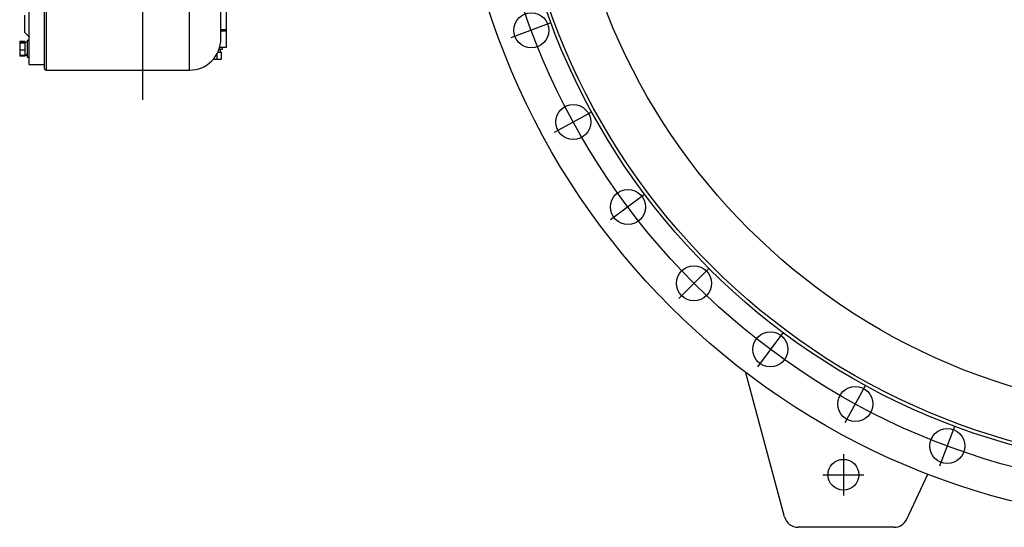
# Model space of a CAD drawing. Extents: x 562 to 5534, y -3603 to 136.
# Tile 6 of 15: x 747 to 2152, y -2052 to -1327. Entities that reach past the tile are written whole.
import ezdxf

# ---------------------------------------------------------------- set-up
doc = ezdxf.new("R2010")
doc.units = 0
doc.layers.get('0').update_dxf_attribs({"linetype": 'CONTINUOUS'})

msp = doc.modelspace()

# ---------------------------------------------------------------- linework, layer by layer
for p, q in [((922.1, -189.4), (922.1, -1441.6)), ((1504.6, -1331.6), (1447.8, -1352.8)), ((1562.7, -1458.9), (1509.5, -1487.9)), ((1638.3, -1576.5), (1589.8, -1612.8)), ((1729.9, -1682.2), (1687.1, -1725.1)), ((1835.6, -1773.8), (1799.3, -1822.4)), ((1953.3, -1849.5), (1924.2, -1902.6)), ((2080.5, -1907.6), (2059.3, -1964.3)), ((1922.1, -1947.2), (1922.1, -2005.9)), ((1892.8, -1976.5), (1951.4, -1976.5))]:
    msp.add_line(p, q)
at = {"color": 7, "linetype": 'CONTINUOUS'}
for p, q in [((782.1, -575.5), (782.1, -1396.5)), ((784.6, -573), (784.6, -1399)), ((760.1, -581), (760.1, -1391)), ((760.1, -986), (760.1, -1391)), ((1042.1, -1341), (1042.1, -1280.6)), ((754.1, -1320.3), (754.1, -1345)), ((754.1, -1345), (760.1, -1351)), ((754.1, -1345), (760.1, -1351)), ((1034.2, -1341), (1042.1, -1341)), ((1034.3, -1341), (1042.1, -1341)), ((1034.3, -1343), (1042.1, -1343)), ((1042.1, -1343), (1034.3, -1343)), ((1042.1, -1343), (1042.1, -1341)), ((1042.1, -1366), (1042.1, -1343)), ((754.5, -1358.2), (747, -1358.2)), ((747, -1358.2), (747, -1358.9)), ((754.5, -1358.9), (747, -1358.9)), ((747, -1358.9), (747, -1360.3)), ((754.5, -1360.3), (747, -1360.3)), ((747, -1360.3), (747, -1369.9)), ((754.5, -1358.2), (754.5, -1358.9)), ((754.5, -1358.9), (754.5, -1359.3)), ((757.6, -1359.3), (754.5, -1359.3)), ((754.5, -1359.3), (754.5, -1359.9)), ((754.5, -1359.9), (754.5, -1360.3)), ((754.5, -1360.3), (754.5, -1363.3)), ((760.1, -1356.5), (757.6, -1356.5)), ((757.6, -1356.5), (757.6, -1380.5)), ((747, -1369.9), (754.5, -1369.9)), ((747, -1369.9), (747, -1378.1)), ((754.5, -1363.3), (754.5, -1366.9)), ((754.5, -1366.9), (754.5, -1369.9)), ((754.5, -1369.9), (754.5, -1372.5)), ((754.5, -1372.5), (754.5, -1375.5)), ((754.5, -1375.5), (754.5, -1378.1)), ((1029.9, -1373.1), (1030.4, -1373.1)), ((1030.4, -1373.1), (1032.6, -1373.1)), ((1031.5, -1369), (1036.1, -1369)), ((1032.5, -1366), (1042.1, -1366)), ((1032.6, -1373.1), (1035, -1373.1)), ((1033.3, -1373.1), (1033.3, -1369)), ((1035, -1383.1), (1035, -1373.1)), ((1036.1, -1369), (1036.1, -1366)), ((747, -1378.1), (747, -1378.9)), ((754.5, -1378.1), (747, -1378.1)), ((754.5, -1378.9), (747, -1378.9)), ((754.5, -1377.7), (757.6, -1377.7)), ((754.5, -1378.1), (754.5, -1378.9)), ((757.6, -1380.5), (760.1, -1380.5)), ((1023.4, -1383.1), (1028.1, -1383.1)), ((1028.1, -1376.6), (1028.1, -1383.1)), ((1028.1, -1383.1), (1035, -1383.1)), ((760.1, -1391), (782.1, -1391)), ((760.1, -1391), (782.1, -1391)), ((782.1, -1396.5), (784.6, -1399)), ((784.6, -1399), (989.1, -1399)), ((1838.1, -2036.7), (1783, -1830.8)), ((2012.5, -2040), (2042.5, -1975.7)), ((1994.4, -2051.5), (1857.5, -2051.5))]:
    msp.add_line(p, q, dxfattribs=at)
at = {"color": 8, "linetype": 'CONTINUOUS'}
msp.add_line((989.1, -1399), (989.1, -573), dxfattribs=at)
at = {"color": 7, "linetype": 'CONTINUOUS'}
for centre, radius in [((2423.1, -989), 1057.5), ((2423.1, -989), 980), ((2423.1, -989), 975), ((2423.1, -989), 900), ((1476.8, -1342), 25), ((1536.7, -1473.1), 25), ((1614.6, -1594.3), 25), ((1708.9, -1703.2), 25), ((1817.8, -1797.6), 25), ((1939.1, -1875.5), 25), ((2070.2, -1935.4), 25), ((1922.1, -1976.5), 22)]:
    msp.add_circle(centre, radius, dxfattribs=at)
msp.add_circle((2423.1, -989), 1010)
for centre, radius, start, end in [((989.1, -1354), 45, 270, 0), ((1857.5, -2031.5), 20, 195, 270), ((1994.4, -2031.5), 20, 270, 335)]:
    msp.add_arc(centre, radius, start, end, dxfattribs=at)
for centre, start_param, end_param in [((753.1, -1368.5), 4.717573, 4.84116), ((757.6, -1368.5), 4.537943, 4.660894)]:
    msp.add_ellipse(centre, major_axis=(25.2, 4), ratio=0.329086, start_param=start_param, end_param=end_param, dxfattribs=at)
msp.add_open_spline([(1034.1, -1354), (1034.1, -1353.9), (1034.1, -1353.8), (1034.1, -1352.2), (1034.1, -1349.7), (1034.1, -1346.1), (1034.1, -1341.3), (1034.1, -1335.4), (1034.1, -1328.6), (1034.1, -1321.1), (1034.1, -1313), (1034.1, -1304), (1034.1, -1294.1), (1034.1, -1283.4), (1034.1, -1271.8), (1034.1, -1259.5), (1034.1, -1246.4), (1034.1, -1232.6), (1034.1, -1218.1), (1034.1, -1203.1), (1034.1, -1187.6), (1034.1, -1171.6), (1034.1, -1155.2), (1034.1, -1138.5), (1034.1, -1120.9), (1034.1, -1102.2), (1034.1, -1082.6), (1034.1, -1063), (1034.1, -1043.5), (1034.1, -1024.1), (1034.1, -1005), (1034.1, -986), (1034.1, -967.1), (1034.1, -947.9), (1034.1, -928.6), (1034.1, -909.1), (1034.1, -889.5), (1034.1, -869.9), (1034.1, -851.2), (1034.1, -833.5), (1034.1, -816.9), (1034.1, -800.5), (1034.1, -784.5), (1034.1, -769), (1034.1, -754), (1034.1, -739.5), (1034.1, -725.7), (1034.1, -712.6), (1034.1, -700.2), (1034.1, -688.7), (1034.1, -677.9), (1034.1, -668), (1034.1, -659.1), (1034.1, -651), (1034.1, -643.4), (1034.1, -636.6), (1034.1, -630.7), (1034.1, -626), (1034.1, -622.4), (1034.1, -619.9), (1034.1, -618.3), (1034.1, -618.1), (1034.1, -618)], degree=3, knots=[0, 0, 0, 0, 0.016366, 0.032872, 0.049785, 0.066957, 0.084373, 0.102128, 0.119989, 0.135943, 0.151897, 0.168104, 0.18431, 0.200689, 0.217067, 0.233534, 0.25, 0.266467, 0.282933, 0.299312, 0.31569, 0.331897, 0.348103, 0.364057, 0.380011, 0.397873, 0.415627, 0.433043, 0.450215, 0.467129, 0.483635, 0.5, 0.516365, 0.532872, 0.549785, 0.566957, 0.584373, 0.602128, 0.619989, 0.635943, 0.651897, 0.668104, 0.68431, 0.700689, 0.717067, 0.733534, 0.75, 0.766467, 0.782933, 0.799312, 0.81569, 0.831897, 0.848103, 0.864057, 0.880011, 0.897873, 0.915627, 0.933043, 0.950215, 0.967129, 0.983635, 1, 1, 1, 1], dxfattribs=at)

doc.saveas('drawing.dxf')
